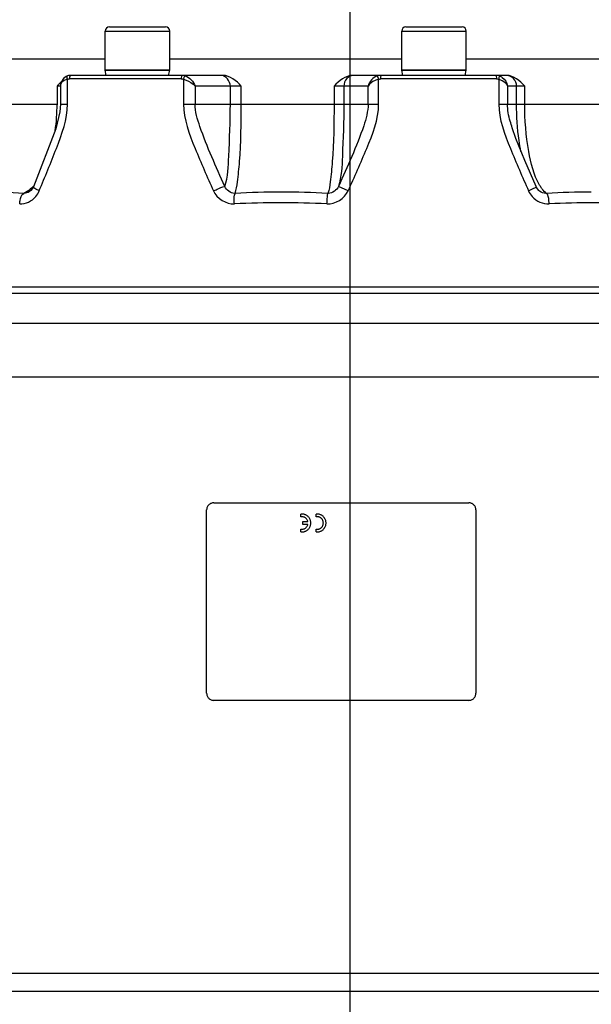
# Model space of a CAD drawing. Header units: millimetres. Extents: x 0 to 17835, y 0 to 12615.
# Tile 59 of 85: x 9614 to 9774, y 6061 to 6335. Entities that reach past the tile are written whole.
import ezdxf

# ---------------------------------------------------------------- set-up
doc = ezdxf.new("R2010")
doc.units = ezdxf.units.MM
doc.header["$LTSCALE"] = 980.925
doc.linetypes.add('CENTER', pattern=[0.6, 0.375, -0.075, 0.075, -0.075])
doc.linetypes.add('HIDDEN', pattern=[0.2, 0.1, -0.1])
doc.layers.get('0').update_dxf_attribs({"linetype": 'CONTINUOUS'})
for name, color, linetype in [('204101000024_DXF_AXIS', 7, 'CONTINUOUS'), ('304103000035DXF_CONTINUOUS_LINE', 7, 'CONTINUOUS'), ('304112000086_DXF_HIDDEN_LINE', 7, 'CONTINUOUS'), ('304301000076DXF_CONTINUOUS_LINE', 7, 'CONTINUOUS'), ('501023000166DXF_CONTINUOUS_LINE', 7, 'CONTINUOUS'), ('604006000008DXF_CONTINUOUS_LINE', 7, 'CONTINUOUS'), ('运动范围-老_DXF_BALLOON', 7, 'CONTINUOUS'), ('运动范围-老_DXF_DIMENSION', 7, 'CONTINUOUS')]:
    doc.layers.add(name, color=color, linetype=linetype)
doc.styles.get("Standard").update_dxf_attribs({"font": 'txt', "width": 0.7})
doc.dimstyles.new('DIMSTYLE_10', dxfattribs={"dimtxt": 135, "dimasz": 90, "dimexe": 1, "dimexo": 0, "dimgap": 2.25, "dimtad": 1, "dimdec": 1, "dimdsep": 46, "dimtxsty": 'Standard', "dimblk": '_FILLED', "dimblk1": '_FILLED', "dimblk2": '_FILLED', "dimcen": 0.09, "dimclrt": 5, "dimazin": 2, "dimtp": 2, "dimtm": 2, "dimtfac": 1, "dimtdec": 1, "dimtofl": 0, "dimtmove": 0, "dimatfit": 3, "dimldrblk": '_FILLED', "dimfxl": 0, "dimtolj": 1, "dimarcsym": 0})
doc.dimstyles.new('DIMSTYLE_11', dxfattribs={"dimtxt": 135, "dimasz": 90, "dimexe": 1, "dimexo": 0, "dimgap": 2.25, "dimtad": 0, "dimtih": 1, "dimtoh": 1, "dimdec": 1, "dimdsep": 46, "dimtxsty": 'Standard', "dimblk": '_FILLED', "dimblk1": '_FILLED', "dimblk2": '_FILLED', "dimcen": 0.09, "dimclrt": 5, "dimazin": 2, "dimtp": 1.2, "dimtm": 1.2, "dimtfac": 1, "dimtdec": 0, "dimtofl": 0, "dimtmove": 0, "dimatfit": 3, "dimldrblk": '_FILLED', "dimfxl": 0, "dimtolj": 1, "dimarcsym": 0})
doc.dimstyles.new('DIMSTYLE_12', dxfattribs={"dimtxt": 135, "dimasz": 90, "dimexe": 1, "dimexo": 0, "dimgap": 2.25, "dimtad": 0, "dimtih": 1, "dimtoh": 1, "dimdec": 1, "dimdsep": 46, "dimtxsty": 'Standard', "dimblk": '_FILLED', "dimblk1": '_FILLED', "dimblk2": '_FILLED', "dimcen": 0.09, "dimclrt": 5, "dimazin": 2, "dimtp": 0.8, "dimtm": 0.8, "dimtfac": 1, "dimtdec": 0, "dimtofl": 0, "dimtmove": 0, "dimatfit": 3, "dimldrblk": '_FILLED', "dimfxl": 0, "dimtolj": 1, "dimarcsym": 0})
doc.dimstyles.new('DIMSTYLE_13', dxfattribs={"dimtxt": 135, "dimasz": 90, "dimexe": 1, "dimexo": 0, "dimgap": 2.25, "dimtad": 0, "dimtih": 1, "dimtoh": 1, "dimdec": 1, "dimdsep": 46, "dimtxsty": 'Standard', "dimblk": '_FILLED', "dimblk1": '_FILLED', "dimblk2": '_FILLED', "dimcen": 0.09, "dimclrt": 5, "dimazin": 2, "dimtp": 0.5, "dimtm": 0.5, "dimtfac": 1, "dimtdec": 0, "dimtofl": 0, "dimtmove": 0, "dimatfit": 3, "dimldrblk": '_FILLED', "dimfxl": 0, "dimtolj": 1, "dimarcsym": 0})
doc.dimstyles.new('DIMSTYLE_14', dxfattribs={"dimtxt": 135, "dimasz": 90, "dimexe": 1, "dimexo": 0, "dimgap": 2.25, "dimtad": 0, "dimtih": 1, "dimtoh": 1, "dimdec": 1, "dimdsep": 46, "dimtxsty": 'Standard', "dimblk": '_FILLED', "dimblk1": '_FILLED', "dimblk2": '_FILLED', "dimcen": 0.09, "dimclrt": 5, "dimazin": 2, "dimtp": 2, "dimtm": 2, "dimtfac": 1, "dimtdec": 0, "dimtofl": 0, "dimtmove": 0, "dimatfit": 3, "dimldrblk": '_FILLED', "dimfxl": 0, "dimtolj": 1, "dimarcsym": 0})
doc.dimstyles.new('DIMSTYLE_3', dxfattribs={"dimtxt": 135, "dimasz": 90, "dimexe": 1, "dimexo": 0, "dimgap": 2.25, "dimtad": 1, "dimdsep": 46, "dimtxsty": 'Standard', "dimblk": '_FILLED', "dimblk1": '_FILLED', "dimblk2": '_FILLED', "dimcen": 0.09, "dimclrt": 5, "dimazin": 2, "dimtp": 0.8, "dimtm": 0.8, "dimtfac": 1, "dimtofl": 0, "dimtmove": 0, "dimatfit": 3, "dimldrblk": '_FILLED', "dimfxl": 0, "dimtolj": 1, "dimarcsym": 0})

# ---------------------------------------------------------------- blocks, each defined once
blk = doc.blocks.new('_FILLED')
at = {"color": 0, "linetype": 'ByBlock'}
blk.add_solid([(0, 0), (-1, 0.1667), (-1, -0.1667)], dxfattribs=at)
blk = doc.blocks.new('*D14')
at = {"layer": '运动范围-老_DXF_DIMENSION', "color": 2, "linetype": 'Continuous', "transparency": 16777216}
for p, q in [((9996.39, 6679.48), (8889.21, 6679.48)), ((8904.21, 6679.48), (8904.21, 6370.73)), ((8904.21, 6061.98), (8904.21, 6370.73)), ((9402.41, 6061.98), (8889.21, 6061.98))]:
    blk.add_line(p, q, dxfattribs=at)
at = {"layer": '运动范围-老_DXF_DIMENSION', "color": 2, "linetype": 'Continuous', "transparency": 16777216, "xscale": 90, "yscale": 90, "zscale": 90}
for p, rotation in [((8904.21, 6679.48), 90), ((8904.21, 6061.98), 270)]:
    blk.add_blockref('_FILLED', p, dxfattribs=dict(at, rotation=rotation))
blk = doc.blocks.new('*D18')
at = {"layer": '运动范围-老_DXF_DIMENSION', "color": 2, "linetype": 'Continuous', "transparency": 16777216}
for p, q in [((7976.12, 7386.55), (7976.12, 4522.77)), ((12389.82, 6775.35), (12389.82, 4522.77)), ((7976.12, 4537.77), (10182.97, 4537.77)), ((12389.82, 4537.77), (10182.97, 4537.77))]:
    blk.add_line(p, q, dxfattribs=at)
at = {"layer": '运动范围-老_DXF_DIMENSION', "color": 2, "linetype": 'Continuous', "transparency": 16777216, "xscale": 90, "yscale": 90, "zscale": 90, "rotation": 180}
blk.add_blockref('_FILLED', (7976.12, 4537.77), dxfattribs=at)
at = {"layer": '运动范围-老_DXF_DIMENSION', "color": 2, "linetype": 'Continuous', "transparency": 16777216, "xscale": 90, "yscale": 90, "zscale": 90}
blk.add_blockref('_FILLED', (12389.82, 4537.77), dxfattribs=at)
blk = doc.blocks.new('*D20')
at = {"layer": '运动范围-老_DXF_BALLOON', "color": 2, "linetype": 'Continuous', "transparency": 16777216}
blk.add_line((8295.85, 6556.38), (8295.85, 5317.02), dxfattribs=at)
blk = doc.blocks.new('*D22')
at = {"layer": '运动范围-老_DXF_BALLOON', "color": 2, "linetype": 'Continuous', "transparency": 16777216}
blk.add_line((9492.07, 6679.48), (9492.07, 5317.02), dxfattribs=at)
blk = doc.blocks.new('*D25')
at = {"layer": '运动范围-老_DXF_BALLOON', "color": 2, "linetype": 'Continuous', "transparency": 16777216}
blk.add_line((10056.39, 9014.88), (7730.92, 9014.88), dxfattribs=at)
blk = doc.blocks.new('*D35')
at = {"layer": '运动范围-老_DXF_BALLOON', "color": 2, "linetype": 'Continuous', "transparency": 16777216}
blk.add_line((10620.7, 6679.48), (10620.7, 5317.02), dxfattribs=at)
blk = doc.blocks.new('*D36')
at = {"layer": '运动范围-老_DXF_BALLOON', "color": 2, "linetype": 'Continuous', "transparency": 16777216}
blk.add_line((7976.12, 7386.55), (7976.12, 5317.02), dxfattribs=at)

msp = doc.modelspace()

# ---------------------------------------------------------------- linework, layer by layer
at = {"layer": '204101000024_DXF_AXIS', "color": 7, "linetype": 'CENTER'}
msp.add_line((9706.388, 5973.4), (9706.388, 6897.543), dxfattribs=at)
at = {"layer": '304103000035DXF_CONTINUOUS_LINE', "color": 9, "linetype": 'Continuous'}
for p, q in [((9461.38, 6259.312), (9953.075, 6259.312)), ((9810.746, 6235.979), (9602.03, 6235.979)), ((9476.882, 6069.979), (9935.893, 6069.979))]:
    msp.add_line(p, q, dxfattribs=at)
at = {"layer": '304103000035DXF_CONTINUOUS_LINE', "color": 7, "linetype": 'Continuous'}
for p, q in [((9950.388, 6260.979), (9464.056, 6260.979)), ((9390.323, 6250.979), (9997.727, 6250.979)), ((9481.882, 6064.979), (9930.893, 6064.979))]:
    msp.add_line(p, q, dxfattribs=at)
at = {"layer": '304112000086_DXF_HIDDEN_LINE', "color": 8, "linetype": 'HIDDEN'}
for p, q in [((9668.388, 6200.979), (9739.388, 6200.979)), ((9666.388, 6147.979), (9666.388, 6198.979)), ((9741.388, 6198.979), (9741.388, 6147.979)), ((9692.638, 6197.086), (9692.638, 6197.841)), ((9693.138, 6195.729), (9694.597, 6195.729)), ((9693.138, 6194.979), (9693.138, 6195.729)), ((9696.888, 6197.086), (9696.888, 6197.841)), ((9692.638, 6192.866), (9692.638, 6193.622)), ((9694.597, 6194.979), (9693.138, 6194.979)), ((9696.888, 6192.866), (9696.888, 6193.622)), ((9739.388, 6145.979), (9668.388, 6145.979))]:
    msp.add_line(p, q, dxfattribs=at)
for centre, radius, start, end in [((9668.388, 6198.979), 2, 90, 180), ((9739.388, 6198.979), 2, 0, 90), ((9692.888, 6195.354), 2.5, 264.26083, 95.73917), ((9692.888, 6195.354), 1.75, 12.37363, 98.21321), ((9697.138, 6195.354), 2.5, 264.26083, 95.73917), ((9697.138, 6195.354), 1.75, 261.78679, 98.21321), ((9692.888, 6195.354), 1.75, 261.78679, 347.62637), ((9668.388, 6147.979), 2, 180, 270), ((9739.388, 6147.979), 2, 270, 360)]:
    msp.add_arc(centre, radius, start, end, dxfattribs=at)
at = {"layer": '304301000076DXF_CONTINUOUS_LINE', "color": 7, "linetype": 'Continuous'}
for p, q in [((9638.102, 6324.479), (9582.524, 6324.479)), ((9720.706, 6324.479), (9656.102, 6324.479)), ((9799.76, 6324.479), (9738.706, 6324.479)), ((9670.95, 6319.979), (9628.587, 6319.979)), ((9659.811, 6319.964), (9659.524, 6319.979)), ((9749.945, 6319.979), (9707.02, 6319.979)), ((9747.211, 6319.965), (9746.916, 6319.979)), ((9625.677, 6317.064), (9625.677, 6311.979)), ((9751.486, 6305.361), (9751.484, 6305.367))]:
    msp.add_line(p, q, dxfattribs=at)
at = {"layer": '304301000076DXF_CONTINUOUS_LINE', "color": 9, "linetype": 'Continuous'}
for p, q in [((9627.627, 6311.979), (9627.627, 6318.881)), ((9659.315, 6318.979), (9628.24, 6318.979)), ((9659.955, 6318.881), (9659.955, 6311.979)), ((9714.278, 6311.979), (9714.278, 6318.881)), ((9747.097, 6318.979), (9714.932, 6318.979)), ((9747.74, 6318.881), (9747.74, 6311.979)), ((9625.598, 6316.979), (9624.733, 6316.979)), ((9624.733, 6316.979), (9624.733, 6311.979)), ((9676.039, 6316.979), (9663.173, 6316.979)), ((9663.173, 6316.979), (9663.173, 6311.979)), ((9672.99, 6311.979), (9672.99, 6316.979)), ((9676.039, 6311.979), (9676.039, 6316.979)), ((9711.355, 6316.979), (9701.862, 6316.979)), ((9701.862, 6316.979), (9701.862, 6311.979)), ((9704.613, 6316.979), (9704.613, 6311.979)), ((9711.355, 6311.979), (9711.355, 6316.979)), ((9754.968, 6316.979), (9750.163, 6316.979)), ((9750.163, 6316.979), (9750.163, 6311.979)), ((9752.713, 6311.979), (9752.713, 6316.979)), ((9754.968, 6311.979), (9754.968, 6316.979)), ((9579.239, 6311.979), (9624.906, 6311.979)), ((9625.677, 6311.979), (9627.627, 6311.979)), ((9659.955, 6311.979), (9714.278, 6311.979)), ((9747.74, 6311.979), (9799.728, 6311.979)), ((9618.132, 6288.921), (9618.135, 6288.971)), ((9703.096, 6289.046), (9703.084, 6289.052)), ((9705.812, 6287.825), (9703.096, 6289.046)), ((9615.616, 6287.11), (9615.437, 6287.112)), ((9616.717, 6287.382), (9615.616, 6287.11)), ((9674.299, 6287.112), (9674.11, 6287.11)), ((9700.315, 6287.11), (9700.122, 6287.112)), ((9761.048, 6287.112), (9760.86, 6287.11))]:
    msp.add_line(p, q, dxfattribs=at)
for points in [[(9627.627, 6318.881), (9627.827, 6318.935), (9628.032, 6318.968), (9628.24, 6318.979)], [(9659.315, 6318.979), (9659.531, 6318.968), (9659.745, 6318.935), (9659.955, 6318.881)], [(9714.278, 6318.881), (9714.492, 6318.935), (9714.711, 6318.968), (9714.932, 6318.979)], [(9747.097, 6318.979), (9747.314, 6318.968), (9747.529, 6318.935), (9747.74, 6318.881)], [(9625.695, 6317.283), (9625.682, 6317.182), (9625.677, 6317.081), (9625.677, 6317.064)]]:
    msp.add_lwpolyline(points, dxfattribs=at)
at = {"layer": '304301000076DXF_CONTINUOUS_LINE', "color": 7, "linetype": 'Continuous'}
for points in [[(9625.677, 6311.979), (9625.523, 6309.854), (9624.359, 6305.078), (9618.135, 6288.971)], [(9758.118, 6289.027), (9754.996, 6296.283), (9752.517, 6302.447), (9751.486, 6305.361)], [(9618.136, 6288.972), (9618.056, 6288.793), (9617.468, 6287.934), (9616.717, 6287.382)], [(9759.113, 6287.743), (9758.93, 6287.894), (9758.255, 6288.749), (9758.118, 6289.027)]]:
    msp.add_lwpolyline(points, dxfattribs=at)
for centre, radius, start, end in [((9628.587, 6317.037), 2.942, 90.00313, 108.21981), ((9714.894, 6316.895), 3.084, 90.0057, 98.31642)]:
    msp.add_arc(centre, radius, start, end, dxfattribs=at)
at = {"layer": '304301000076DXF_CONTINUOUS_LINE', "color": 9, "linetype": 'Continuous'}
for centre, radius, start, end in [((9659.523, 6317.119), 2.86, 71.51489, 84.21915), ((9661.486, 6318.916), 1.418, 147.70485, 149.97109), ((9714.894, 6316.9), 3.079, 101.87509, 107.80687), ((9714.893, 6316.906), 3.073, 98.31783, 101.87662), ((9746.917, 6316.868), 3.111, 72.29105, 84.57695), ((9627.126, 6317.051), 1.45, 167.35828, 170.7909), ((9571.459, 6311.917), 53.273, 351.99513, 0.06713), ((9609.719, 6297.102), 11.601, 315.23345, 315.86074), ((9609.336, 6297.471), 12.133, 315.86989, 317.70428), ((9769.183, 6295.269), 11.655, 210.08627, 212.93337), ((9603.676, 6092.081), 195.385, 86.54932, 89.96799), ((9687.193, 6052.621), 234.845, 90.00116, 93.14723), ((9687.141, 6049.412), 238.054, 86.87404, 89.98863), ((9773.584, 6065.484), 221.982, 90.0182, 93.23721), ((9687.006, 6040.168), 244.355, 86.97571, 93.0243), ((9774.122, 6060.745), 223.778, 86.83941, 93.1606)]:
    msp.add_arc(centre, radius, start, end, dxfattribs=at)
at = {"layer": '304301000076DXF_CONTINUOUS_LINE', "color": 7, "linetype": 'Continuous'}
for points in [[(9627.667, 6319.831), (9626.588, 6319.476), (9625.676, 6318.198), (9625.678, 6317.062)], [(9676.039, 6316.979), (9674.66, 6318.384), (9672.919, 6319.979), (9670.95, 6319.979)], [(9707.02, 6319.979), (9705.031, 6319.979), (9703.263, 6318.391), (9701.862, 6316.979)], [(9754.968, 6316.979), (9753.614, 6318.383), (9751.895, 6319.979), (9749.945, 6319.979)]]:
    msp.add_open_spline(points, degree=3, dxfattribs=at)
at = {"layer": '304301000076DXF_CONTINUOUS_LINE', "color": 9, "linetype": 'Continuous'}
for points, knots in [([(9627.627, 6318.881), (9627.461, 6318.839), (9627.145, 6318.74), (9626.843, 6318.602), (9626.704, 6318.526)], [0, 0, 0, 0, 0.5180749, 1, 1, 1, 1]), ([(9627.627, 6318.881), (9627.567, 6319.087), (9627.497, 6319.366), (9627.558, 6319.8), (9627.667, 6319.831)], [0, 0, 0, 0, 0.6536196, 1, 1, 1, 1]), ([(9628.24, 6318.979), (9628.24, 6319.087), (9628.251, 6319.303), (9628.291, 6319.517), (9628.321, 6319.621)], [0, 0, 0, 0, 0.5001722, 1, 1, 1, 1]), ([(9628.321, 6319.621), (9628.347, 6319.711), (9628.393, 6319.854), (9628.525, 6319.979), (9628.587, 6319.979)], [0, 0, 0, 0, 0.6022355, 1, 1, 1, 1]), ([(9659.524, 6319.979), (9659.415, 6319.979), (9659.349, 6319.478), (9659.315, 6319.216), (9659.315, 6318.979)], [0, 0, 0, 0, 0.3161606, 1, 1, 1, 1]), ([(9659.955, 6318.881), (9659.996, 6319.017), (9660.086, 6319.27), (9660.195, 6319.517), (9660.258, 6319.626)], [0, 0, 0, 0, 0.5309094, 1, 1, 1, 1]), ([(9659.955, 6318.881), (9660.924, 6318.662), (9662.135, 6318.108), (9663.018, 6317.195), (9663.173, 6316.979)], [0, 0, 0, 0, 0.7887181, 1, 1, 1, 1]), ([(9660.287, 6319.674), (9660.311, 6319.711), (9660.352, 6319.769), (9660.404, 6319.822), (9660.43, 6319.831)], [0, 0, 0, 0, 0.6219588, 1, 1, 1, 1]), ([(9707.431, 6319.979), (9706.705, 6319.979), (9705.172, 6319.293), (9704.613, 6317.738), (9704.613, 6316.979)], [0, 0, 0, 0, 0.4889568, 1, 1, 1, 1]), ([(9714.278, 6318.881), (9713.938, 6318.81), (9712.823, 6318.455), (9711.736, 6317.72), (9711.355, 6316.979)], [0, 0, 0, 0, 0.2940623, 1, 1, 1, 1]), ([(9713.976, 6319.782), (9713.971, 6319.793), (9713.964, 6319.809), (9713.956, 6319.826), (9713.952, 6319.831)], [0, 0, 0, 0, 0.6254595, 1, 1, 1, 1]), ([(9714.017, 6319.675), (9714.009, 6319.695), (9713.996, 6319.731), (9713.982, 6319.766), (9713.976, 6319.782)], [0, 0, 0, 0, 0.5553088, 1, 1, 1, 1]), ([(9714.278, 6318.881), (9714.23, 6319.036), (9714.145, 6319.302), (9714.056, 6319.566), (9714.017, 6319.675)], [0, 0, 0, 0, 0.5850181, 1, 1, 1, 1]), ([(9714.932, 6318.979), (9714.932, 6319.215), (9714.833, 6319.432), (9714.992, 6319.979), (9714.894, 6319.979)], [0, 0, 0, 0, 0.7062635, 1, 1, 1, 1]), ([(9746.916, 6319.979), (9747.022, 6319.979), (9747.055, 6319.467), (9747.097, 6319.215), (9747.097, 6318.979)], [0, 0, 0, 0, 0.3106918, 1, 1, 1, 1]), ([(9747.74, 6318.881), (9747.804, 6319.091), (9747.839, 6319.352), (9747.952, 6319.779), (9747.863, 6319.831)], [0, 0, 0, 0, 0.6804037, 1, 1, 1, 1]), ([(9747.74, 6318.881), (9748.062, 6318.808), (9749.045, 6318.494), (9750.03, 6317.69), (9750.163, 6316.979)], [0, 0, 0, 0, 0.3134463, 1, 1, 1, 1]), ([(9747.863, 6319.831), (9748.01, 6319.784), (9748.296, 6319.668), (9748.563, 6319.513), (9748.691, 6319.427)], [0, 0, 0, 0, 0.5014816, 1, 1, 1, 1]), ([(9752.713, 6316.979), (9752.713, 6317.743), (9752.084, 6319.333), (9750.498, 6319.979), (9749.738, 6319.979)], [0, 0, 0, 0, 0.5014986, 1, 1, 1, 1]), ([(9619.752, 6287.825), (9621.393, 6291.737), (9624.566, 6299.511), (9627.627, 6307.732), (9627.627, 6311.979)], [0, 0, 0, 0, 0.4996715, 1, 1, 1, 1]), ([(9659.955, 6311.979), (9659.955, 6307.719), (9663.171, 6299.474), (9666.522, 6291.73), (9668.271, 6287.825)], [0, 0, 0, 0, 0.4988759, 1, 1, 1, 1]), ([(9671.461, 6289.052), (9669.013, 6294.554), (9665.63, 6301.89), (9663.173, 6309.849), (9663.173, 6311.979)], [0, 0, 0, 0, 0.7387158, 1, 1, 1, 1]), ([(9671.461, 6289.052), (9672.354, 6291.744), (9672.616, 6299.548), (9672.99, 6307.147), (9672.99, 6311.979)], [0, 0, 0, 0, 0.369825, 1, 1, 1, 1]), ([(9674.299, 6287.112), (9674.71, 6288.117), (9675.117, 6291.121), (9675.923, 6299.37), (9676.039, 6306.64), (9676.039, 6311.979)], [0, 0, 0, 0, 0.1304276, 0.3587661, 1, 1, 1, 1]), ([(9701.862, 6311.979), (9701.862, 6306.64), (9701.746, 6299.37), (9700.939, 6291.121), (9700.533, 6288.117), (9700.122, 6287.112)], [0, 0, 0, 0, 0.6412347, 0.8695731, 1, 1, 1, 1]), ([(9704.613, 6311.979), (9704.613, 6307.147), (9704.239, 6299.548), (9703.977, 6291.744), (9703.084, 6289.052)], [0, 0, 0, 0, 0.630175, 1, 1, 1, 1]), ([(9711.355, 6311.979), (9711.355, 6309.927), (9709.046, 6301.939), (9705.582, 6294.618), (9703.084, 6289.052)], [0, 0, 0, 0, 0.2516303, 1, 1, 1, 1]), ([(9705.812, 6287.825), (9707.587, 6291.731), (9710.989, 6299.466), (9714.278, 6307.713), (9714.278, 6311.979)], [0, 0, 0, 0, 0.5014545, 1, 1, 1, 1]), ([(9747.74, 6311.979), (9747.74, 6307.719), (9750.967, 6299.481), (9754.299, 6291.733), (9756.032, 6287.825)], [0, 0, 0, 0, 0.4991292, 1, 1, 1, 1]), ([(9751.484, 6305.367), (9751.288, 6305.968), (9750.626, 6308.115), (9750.163, 6310.359), (9750.163, 6311.979)], [0, 0, 0, 0, 0.2807337, 1, 1, 1, 1]), ([(9753.915, 6298.826), (9753.713, 6299.831), (9752.981, 6304.178), (9752.713, 6308.597), (9752.713, 6311.979)], [0, 0, 0, 0, 0.2325909, 1, 1, 1, 1]), ([(9759.098, 6289.426), (9757.453, 6292.261), (9755.571, 6299.918), (9754.968, 6307.566), (9754.968, 6311.979)], [0, 0, 0, 0, 0.4261863, 1, 1, 1, 1]), ([(9619.752, 6287.825), (9619.548, 6287.924), (9619.018, 6288.243), (9618.213, 6288.502), (9618.132, 6288.921)], [0, 0, 0, 0, 0.3479771, 1, 1, 1, 1]), ([(9668.271, 6287.825), (9668.606, 6287.977), (9669.654, 6288.4), (9670.69, 6289.004), (9671.461, 6289.052)], [0, 0, 0, 0, 0.3229514, 1, 1, 1, 1]), ([(9756.032, 6287.825), (9756.547, 6288.062), (9756.978, 6288.443), (9758.211, 6288.807), (9758.118, 6289.027)], [0, 0, 0, 0, 0.70348, 1, 1, 1, 1]), ([(9759.848, 6288.299), (9759.771, 6288.399), (9759.617, 6288.607), (9759.473, 6288.821), (9759.401, 6288.932)], [0, 0, 0, 0, 0.4887389, 1, 1, 1, 1]), ([(9614.324, 6284.182), (9615.966, 6284.088), (9618.383, 6285.294), (9619.515, 6287.26), (9619.752, 6287.825)], [0, 0, 0, 0, 0.7286452, 1, 1, 1, 1]), ([(9614.324, 6284.182), (9614.339, 6284.5), (9614.468, 6285.51), (9614.777, 6286.775), (9615.437, 6287.112)], [0, 0, 0, 0, 0.3002485, 1, 1, 1, 1]), ([(9616.428, 6287.665), (9616.267, 6287.559), (9615.944, 6287.361), (9615.606, 6287.189), (9615.437, 6287.112)], [0, 0, 0, 0, 0.5082138, 1, 1, 1, 1]), ([(9674.114, 6284.182), (9674.096, 6284.506), (9674.107, 6285.465), (9673.954, 6286.553), (9674.299, 6287.112)], [0, 0, 0, 0, 0.3306184, 1, 1, 1, 1]), ([(9699.898, 6284.182), (9699.914, 6284.498), (9699.981, 6285.474), (9699.999, 6286.46), (9700.122, 6287.112)], [0, 0, 0, 0, 0.3228927, 1, 1, 1, 1]), ([(9756.032, 6287.825), (9756.284, 6287.256), (9757.526, 6285.241), (9760.059, 6284.089), (9761.784, 6284.182)], [0, 0, 0, 0, 0.2648556, 1, 1, 1, 1]), ([(9761.784, 6284.182), (9761.767, 6284.507), (9761.644, 6285.478), (9761.577, 6286.673), (9761.048, 6287.112)], [0, 0, 0, 0, 0.3214424, 1, 1, 1, 1])]:
    msp.add_open_spline(points, degree=3, knots=knots, dxfattribs=at)
for points in [[(9660.43, 6319.831), (9661.681, 6319.413), (9662.757, 6318.231), (9663.173, 6316.979)], [(9672.99, 6316.979), (9672.99, 6318.302), (9671.714, 6319.979), (9670.391, 6319.979)], [(9713.952, 6319.831), (9712.727, 6319.44), (9711.653, 6318.23), (9711.355, 6316.979)], [(9748.691, 6319.427), (9749.481, 6318.896), (9750.081, 6317.928), (9750.163, 6316.979)], [(9626.704, 6318.526), (9626.259, 6318.281), (9625.823, 6317.864), (9625.711, 6317.368)], [(9617.956, 6288.932), (9617.49, 6288.463), (9616.98, 6288.03), (9616.428, 6287.665)], [(9674.11, 6287.11), (9673.015, 6287.134), (9671.863, 6288.033), (9671.461, 6289.052)], [(9703.084, 6289.052), (9702.628, 6288.021), (9701.442, 6287.135), (9700.315, 6287.11)], [(9668.271, 6287.825), (9669.209, 6285.73), (9671.822, 6284.061), (9674.114, 6284.182)], [(9699.898, 6284.182), (9702.21, 6284.061), (9704.854, 6285.717), (9705.812, 6287.825)], [(9760.86, 6287.11), (9760.241, 6287.124), (9759.613, 6287.377), (9759.117, 6287.746)], [(9761.048, 6287.112), (9760.587, 6287.434), (9760.193, 6287.854), (9759.848, 6288.299)]]:
    msp.add_open_spline(points, degree=3, dxfattribs=at)
at = {"layer": '304301000076DXF_CONTINUOUS_LINE', "color": 7, "linetype": 'Continuous'}
for points, knots in [([(9625.217, 6317.507), (9625.135, 6317.42), (9624.974, 6317.244), (9624.813, 6317.067), (9624.733, 6316.979)], [0, 0, 0, 0, 0.4999663, 1, 1, 1, 1]), ([(9626.026, 6318.327), (9625.886, 6318.196), (9625.612, 6317.927), (9625.348, 6317.648), (9625.217, 6317.507)], [0, 0, 0, 0, 0.4994328, 1, 1, 1, 1])]:
    msp.add_open_spline(points, degree=3, knots=knots, dxfattribs=at)
at = {"layer": '501023000166DXF_CONTINUOUS_LINE', "color": 7, "linetype": 'Continuous'}
for p, q in [((9639.302, 6333.479), (9654.902, 6333.479)), ((9721.906, 6333.479), (9737.506, 6333.479)), ((9638.102, 6321.479), (9638.102, 6332.279)), ((9656.102, 6321.479), (9656.102, 6332.279)), ((9720.706, 6321.479), (9720.706, 6332.279)), ((9738.706, 6321.479), (9738.706, 6332.279)), ((9638.102, 6321.479), (9656.102, 6321.479)), ((9720.706, 6321.479), (9738.706, 6321.479))]:
    msp.add_line(p, q, dxfattribs=at)
at = {"layer": '501023000166DXF_CONTINUOUS_LINE', "color": 9, "linetype": 'Continuous'}
for p, q in [((9638.102, 6332.279), (9656.102, 6332.279)), ((9720.706, 6332.279), (9738.706, 6332.279))]:
    msp.add_line(p, q, dxfattribs=at)
at = {"layer": '501023000166DXF_CONTINUOUS_LINE', "color": 7, "linetype": 'Continuous'}
for centre, start, end in [((9639.302, 6332.279), 90, 180), ((9654.902, 6332.279), 0, 90), ((9721.906, 6332.279), 90, 180), ((9737.506, 6332.279), 0, 90)]:
    msp.add_arc(centre, 1.2, start, end, dxfattribs=at)
at = {"layer": '604006000008DXF_CONTINUOUS_LINE', "color": 7, "linetype": 'Continuous'}
for p, q in [((9638.102, 6321.447), (9656.102, 6321.447)), ((9638.409, 6319.979), (9638.102, 6321.447)), ((9638.109, 6321.449), (9638.254, 6321.479)), ((9655.795, 6319.979), (9656.102, 6321.447)), ((9656.096, 6321.449), (9655.95, 6321.479)), ((9720.706, 6321.447), (9738.706, 6321.447)), ((9721.013, 6319.979), (9720.706, 6321.447)), ((9720.713, 6321.449), (9720.858, 6321.479)), ((9738.399, 6319.979), (9738.706, 6321.447)), ((9738.7, 6321.449), (9738.555, 6321.479))]:
    msp.add_line(p, q, dxfattribs=at)

# ---------------------------------------------------------------- dimensions: what is measured, and where the dimension line sits
at = {"layer": '运动范围-老_DXF_BALLOON', "color": 2, "linetype": 'Continuous'}
for feature_location, offset, dtype, origin, dimstyle, picture, middle in [((10056.388, 9014.88), (-2325.469, 0), 0, (10056.388, 6061.979), 'DIMSTYLE_14', '*D25', (7096.419, 9048.63)), ((7976.12, 7386.545), (0, -2069.525), 1, (9706.388, 7386.545), 'DIMSTYLE_11', '*D36', (7942.37, 4682.52)), ((9492.074, 6679.479), (0, -1362.459), 1, (9706.388, 6679.479), 'DIMSTYLE_13', '*D22', (9458.324, 4777.02)), ((10620.702, 6679.479), (0, -1362.459), 1, (9706.388, 6679.479), 'DIMSTYLE_12', '*D35', (10586.952, 4777.02)), ((8295.848, 6556.379), (0, -1239.359), 1, (9706.388, 5973.4), 'DIMSTYLE_11', '*D20', (8262.098, 4682.52))]:
    dim = msp.add_ordinate_dim(feature_location=feature_location, offset=offset, dtype=dtype, origin=origin, dimstyle=dimstyle, dxfattribs=at)
    dim.commit()
    dim.dimension.update_dxf_attribs({"geometry": picture, "text_midpoint": middle})
at = {"layer": '运动范围-老_DXF_DIMENSION', "color": 2, "linetype": 'Continuous'}
dim = msp.add_linear_dim(base=(12389.821, 4537.773), p1=(7976.12, 7386.545), p2=(12389.821, 6775.35), dimstyle='DIMSTYLE_10', dxfattribs=at)
dim.commit()
dim.dimension.update_dxf_attribs({"geometry": '*D18', "text_midpoint": (9899.47, 4537.773), "dimtype": 160})
dim = msp.add_linear_dim(base=(8904.208, 6061.979), p1=(9996.388, 6679.479), p2=(9402.414, 6061.979), angle=270, dimstyle='DIMSTYLE_3', dxfattribs=at)
dim.commit()
dim.dimension.update_dxf_attribs({"geometry": '*D14', "text_midpoint": (8904.208, 6134.479), "dimtype": 160})

doc.saveas('drawing.dxf')
